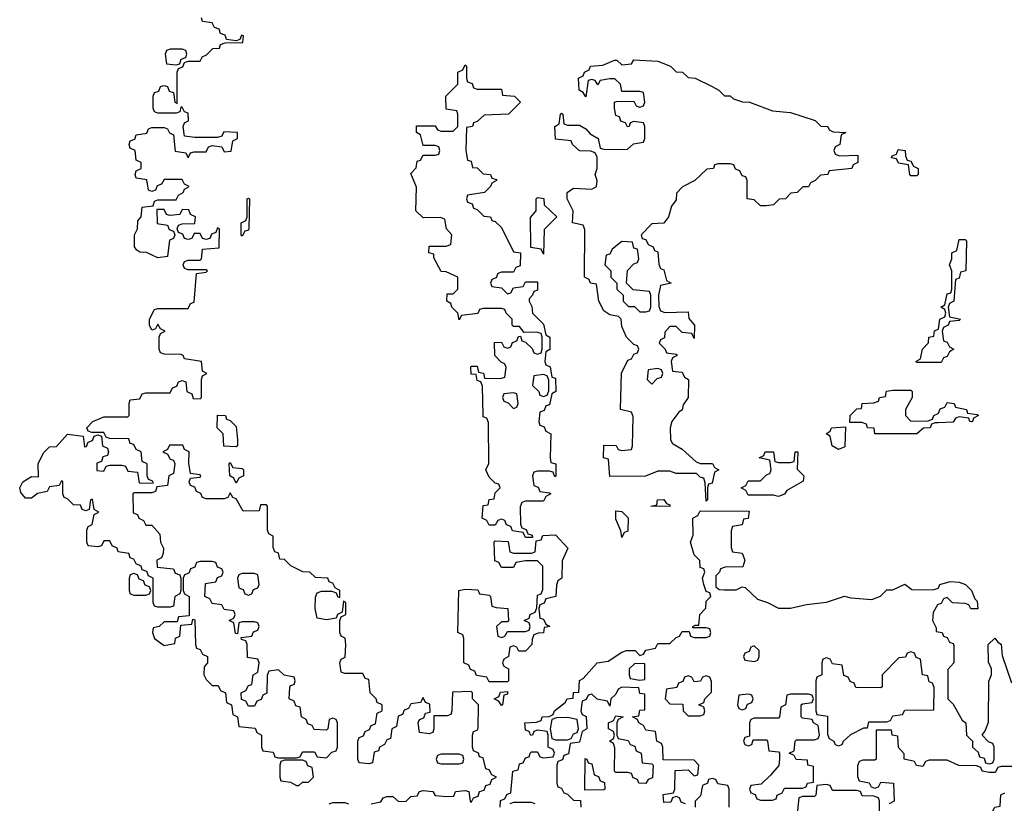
# Model space of a CAD drawing. Header units: inches. Extents: x 2774406 to 2911609, y 892737 to 1000506.
# Tile 49 of 79: x 2806951 to 2810220, y 966163 to 968764. Entities that reach past the tile are written whole.
import ezdxf

# ---------------------------------------------------------------- set-up
doc = ezdxf.new("R2010")
doc.units = ezdxf.units.IN
doc.header["$MEASUREMENT"] = 0
doc.layers.add('C8906', color=7, linetype='Continuous')
doc.layers.add('C8916', color=7, linetype='Continuous')

msp = doc.modelspace()

# ---------------------------------------------------------------- linework, layer by layer
at = {"layer": 'C8906', "color": 6}
for points in [[(2808118, 966162), (2808150, 966168), (2808158, 966182), (2808170, 966186), (2808190, 966186), (2808209.1, 966169.1), (2808234, 966170), (2808250, 966186), (2808270, 966188), (2808278, 966202), (2808290, 966206), (2808322, 966202), (2808330, 966188.7), (2808370, 966186), (2808392.7, 966187.3), (2808398, 966202), (2808430, 966206), (2808442, 966202), (2808446, 966170), (2808450, 966166), (2808458, 966182), (2808472.7, 966187.3), (2808478, 966202), (2808492.7, 966207.3), (2808498, 966222), (2808512.7, 966227.3), (2808518, 966242), (2808534, 966250), (2808518, 966258), (2808510, 966274), (2808498, 966278), (2808490, 966314), (2808478, 966318), (2808474, 966330), (2808458, 966338), (2808454, 966350), (2808454, 966390), (2808458, 966402), (2808470, 966406), (2808472.7, 966412.7), (2808474, 966490), (2808454, 966510), (2808454, 966530), (2808450, 966534), (2808387.3, 966532.7), (2808386, 966470), (2808382, 966458), (2808370, 966454), (2808326, 966454), (2808326, 966410), (2808322, 966398), (2808310, 966394), (2808278, 966398), (2808274, 966430), (2808278, 966442), (2808292.7, 966447.3), (2808298, 966462), (2808314, 966466), (2808312.7, 966492.7), (2808298, 966498), (2808290, 966514), (2808282, 966498), (2808250, 966494), (2808242, 966478), (2808227.3, 966472.7), (2808222, 966458), (2808207.3, 966452.7), (2808202, 966418), (2808186, 966410), (2808182, 966378), (2808170, 966374), (2808162, 966358), (2808146, 966350), (2808142, 966338), (2808127.3, 966332.7), (2808122, 966298), (2808110, 966294), (2808078, 966298), (2808074, 966310), (2808074, 966370), (2808078, 966382), (2808092.7, 966387.3), (2808098, 966402), (2808112, 966408), (2808118, 966422), (2808132.7, 966427.3), (2808138, 966462), (2808154, 966470), (2808154, 966490), (2808138, 966498), (2808134, 966510), (2808114, 966530), (2808110, 966574), (2808098, 966578), (2808090, 966594), (2808030, 966594), (2808018, 966598), (2808014, 966630), (2808018, 966642), (2808031.6, 966648.4), (2808034, 966690), (2808031.3, 966711.3), (2808018, 966718), (2808014, 966730), (2808014, 966770), (2808018, 966782), (2808034, 966790), (2808034, 966830), (2808026, 966834), (2808022, 966798), (2808006, 966790), (2808002, 966778), (2807970, 966772), (2807938, 966778), (2807932, 966810), (2807932.7, 966847.3), (2807938, 966862), (2807952.7, 966867.3), (2807987.3, 966867.3), (2808002, 966862), (2808006, 966850), (2808014, 966846), (2808014, 966870), (2807998, 966878), (2807990, 966894), (2807978, 966898), (2807974, 966910), (2807932.7, 966912.7), (2807914, 966930), (2807891.3, 966931.3), (2807851, 966951), (2807830, 966972), (2807814, 966974), (2807810, 966994), (2807798, 966998), (2807792.7, 967012.7), (2807792, 967050), (2807778, 967058), (2807774, 967070), (2807774, 967150), (2807770, 967154), (2807750, 967154), (2807746, 967134), (2807692.7, 967132.7), (2807670, 967174), (2807658, 967178), (2807650, 967194), (2807642, 967178), (2807630, 967174), (2807570, 967174), (2807558, 967178), (2807552, 967192), (2807538, 967198), (2807532.7, 967212.7), (2807518, 967218), (2807514, 967230), (2807518, 967242), (2807550, 967246), (2807552, 967250), (2807550, 967254), (2807518, 967258), (2807512.7, 967292.7), (2807514, 967330), (2807498, 967338), (2807492, 967352), (2807448.4, 967351.6), (2807442, 967338), (2807426, 967330), (2807442, 967322), (2807450, 967306), (2807462, 967302), (2807466, 967290), (2807462, 967258), (2807446, 967250), (2807442, 967218), (2807406, 967214), (2807402, 967198), (2807390, 967194), (2807330, 967194), (2807326, 967190), (2807327.3, 967127.3), (2807342, 967122), (2807346, 967110), (2807362, 967102), (2807370, 967086), (2807390, 967086), (2807416.4, 967056.4), (2807418, 967030), (2807428, 967010), (2807427.3, 966992.7), (2807422, 966978), (2807406, 966970), (2807407.3, 966947.3), (2807462, 966942), (2807467.3, 966927.3), (2807482, 966922), (2807486, 966910), (2807486, 966870), (2807482, 966858), (2807466, 966850), (2807462, 966818), (2807450, 966814), (2807410, 966814), (2807398, 966818), (2807394, 966830), (2807394, 966910), (2807378, 966918), (2807372.7, 966932.7), (2807358, 966938), (2807354, 966950), (2807338, 966958), (2807330, 966974), (2807318, 966978), (2807312.7, 966992.7), (2807278, 966998), (2807274, 967010), (2807258, 967018), (2807250, 967034), (2807230, 967034), (2807222, 967018), (2807210, 967014), (2807178, 967018), (2807174, 967030), (2807174, 967070), (2807178, 967082), (2807191.6, 967088.4), (2807198, 967122), (2807214, 967130), (2807198, 967138), (2807192.7, 967172.7), (2807186, 967170), (2807182, 967138), (2807170, 967134), (2807158, 967138), (2807152.7, 967152.7), (2807130, 967154), (2807110, 967174), (2807098, 967178), (2807094, 967190), (2807094, 967230), (2807090, 967234), (2807082, 967218), (2807050, 967214), (2807042, 967198), (2807010, 967192), (2806990, 967176), (2806970, 967176), (2806954.4, 967194.4), (2806950.8, 967210), (2806961, 967230), (2806990, 967248), (2807012.7, 967247.3), (2807012, 967290), (2807030, 967326), (2807050, 967346), (2807072.7, 967347.3), (2807110, 967388), (2807162, 967382), (2807166, 967346), (2807172.7, 967347.3), (2807178, 967362), (2807192.7, 967367.3), (2807198, 967382), (2807210, 967386), (2807222, 967382), (2807226, 967350), (2807242, 967342), (2807246, 967330), (2807242, 967318), (2807227.3, 967312.7), (2807222, 967298), (2807207.3, 967292.7), (2807207.3, 967267.3), (2807230, 967266), (2807238, 967282), (2807250, 967286), (2807290, 967286), (2807302, 967282), (2807310, 967266), (2807342, 967262), (2807347.3, 967227.3), (2807394, 967226), (2807392.7, 967232.7), (2807378, 967238), (2807374, 967250), (2807374, 967290), (2807358, 967298), (2807354, 967330), (2807338, 967338), (2807330, 967354), (2807318, 967358), (2807312.7, 967372.7), (2807250, 967374), (2807238, 967378), (2807230, 967394), (2807190, 967394), (2807178, 967398), (2807174, 967410), (2807194, 967430), (2807230, 967446), (2807310, 967446), (2807314, 967450), (2807314, 967490), (2807318, 967502), (2807350, 967506), (2807358, 967522), (2807370, 967526), (2807450, 967526), (2807458, 967542), (2807472.7, 967547.3), (2807478, 967562), (2807490, 967566), (2807502, 967562), (2807506, 967530), (2807522, 967522), (2807527.3, 967507.3), (2807550, 967506), (2807554, 967510), (2807554, 967570), (2807558, 967582), (2807572, 967590), (2807558, 967598), (2807554, 967630), (2807498, 967638), (2807494, 967650), (2807487.3, 967652.7), (2807430, 967654), (2807418, 967658), (2807414, 967670), (2807414, 967710), (2807418, 967722), (2807434, 967730), (2807418, 967738), (2807410, 967754), (2807402, 967738), (2807390, 967734), (2807382, 967750), (2807382, 967770), (2807398, 967802), (2807410, 967806), (2807510, 967806), (2807518, 967822), (2807530, 967826), (2807538, 967922), (2807570, 967926), (2807574, 967930), (2807570, 967934), (2807510, 967934), (2807498, 967938), (2807494, 967950), (2807498, 967962), (2807510, 967966), (2807550, 967966), (2807554, 967970), (2807558, 968002), (2807612.7, 968007.3), (2807614, 968070), (2807607.3, 968072.7), (2807602, 968058), (2807587.3, 968052.7), (2807582, 968038), (2807570, 968034), (2807558, 968038), (2807550, 968054), (2807530, 968054), (2807522, 968038), (2807510, 968034), (2807498, 968038), (2807492.7, 968052.7), (2807478, 968058), (2807474, 968070), (2807478, 968082), (2807490, 968086), (2807532.7, 968087.3), (2807534, 968110), (2807518, 968118), (2807512.7, 968132.7), (2807490, 968134), (2807482, 968118), (2807450, 968114), (2807438, 968118), (2807430, 968134), (2807406, 968134), (2807407.3, 968087.3), (2807442, 968082), (2807447.3, 968067.3), (2807462, 968062), (2807466, 968050), (2807462, 968038), (2807448, 968032), (2807442, 967978), (2807410, 967974), (2807371.6, 967991.6), (2807350, 967992), (2807339.6, 967999.6), (2807332, 968010), (2807332, 968050), (2807342, 968070), (2807343.6, 968096.4), (2807354, 968110), (2807358, 968142), (2807394, 968146), (2807398, 968162), (2807410, 968166), (2807470, 968166), (2807478, 968182), (2807494, 968190), (2807498, 968202), (2807514, 968210), (2807498, 968218), (2807490, 968234), (2807430, 968234), (2807422, 968218), (2807407.3, 968212.7), (2807402, 968198), (2807390, 968194), (2807378, 968198), (2807372.7, 968232.7), (2807338, 968238), (2807334, 968250), (2807338, 968262), (2807354, 968270), (2807354, 968290), (2807338, 968298), (2807334, 968330), (2807318, 968338), (2807314, 968350), (2807318, 968362), (2807332.7, 968367.3), (2807338, 968382), (2807372.7, 968387.3), (2807378, 968402), (2807390, 968406), (2807430, 968406), (2807442, 968402), (2807448, 968388), (2807462, 968382), (2807467.3, 968327.3), (2807502, 968322), (2807510, 968306), (2807518, 968322), (2807530, 968326), (2807570, 968326), (2807578, 968342), (2807590, 968346), (2807622, 968342), (2807630, 968326), (2807652.7, 968327.3), (2807658, 968362), (2807674, 968370), (2807674, 968390), (2807628.4, 968391.6), (2807622, 968378), (2807607.3, 968372.7), (2807532.7, 968372.7), (2807498, 968378), (2807494, 968410), (2807498, 968422), (2807511.6, 968428.4), (2807510, 968454), (2807498, 968458), (2807490, 968474), (2807486, 968474), (2807482, 968458), (2807470, 968454), (2807410, 968454), (2807398, 968458), (2807394, 968470), (2807394, 968510), (2807398, 968522), (2807412.7, 968527.3), (2807418, 968542), (2807430, 968546), (2807442, 968542), (2807447.3, 968527.3), (2807462, 968522), (2807466, 968490), (2807474, 968486), (2807474, 968590), (2807478, 968602), (2807492.7, 968607.3), (2807498, 968622), (2807510, 968626), (2807550, 968626), (2807558, 968642), (2807570, 968646), (2807591.6, 968668.4), (2807614, 968670), (2807618, 968682), (2807632.7, 968687.3), (2807691.6, 968688.4), (2807694, 968710), (2807687.3, 968712.7), (2807682, 968698), (2807670, 968694), (2807638, 968698), (2807632.7, 968712.7), (2807618, 968718), (2807612.7, 968732.7), (2807598, 968738), (2807590, 968754), (2807558, 968758), (2807554, 968770)], [(2810000, 967626), (2809930, 967626), (2809926, 967630), (2809942, 967638), (2809948, 967670), (2809968, 967692), (2809969.1, 967710.9), (2809986, 967714), (2809988.4, 967731.6), (2810000, 967737.1)], [(2810000, 967426.3), (2809990, 967426), (2809978, 967422), (2809974, 967410), (2809952, 967408), (2809930, 967389), (2809790, 967389), (2809788, 967408), (2809766, 967410), (2809762, 967422), (2809747.3, 967427.3), (2809707.3, 967427.3), (2809708, 967450), (2809730, 967472), (2809746, 967474), (2809748, 967490), (2809787.3, 967492.7), (2809802, 967498), (2809806, 967510), (2809826, 967514), (2809829.1, 967530.9), (2809850, 967534), (2809910, 967534), (2809914, 967530), (2809914, 967510), (2809892, 967470), (2809892, 967450), (2809910, 967432), (2809967.3, 967432.7), (2809982, 967438), (2809986, 967450), (2810000, 967457)], [(2808546, 966150), (2808547.3, 966172.7), (2808562, 966178), (2808568, 966192), (2808582, 966198), (2808588, 966270), (2808606, 966274), (2808610, 966294), (2808622, 966298), (2808630, 966314), (2808642, 966318), (2808646, 966330), (2808650, 966334), (2808670, 966334), (2808678, 966318), (2808690, 966314), (2808722, 966318), (2808726, 966330), (2808722, 966342), (2808706, 966350), (2808706, 966390), (2808702, 966402), (2808670, 966406), (2808658, 966402), (2808654, 966390), (2808648.4, 966388.4), (2808642, 966402), (2808630, 966406), (2808628, 966430), (2808667.3, 966432.7), (2808682, 966438), (2808686, 966450), (2808708.7, 966451.3), (2808722, 966458), (2808726, 966470), (2808762, 966498), (2808768.7, 966510), (2808788, 966512), (2808790, 966531.3), (2808807.3, 966532.7), (2808810, 966570.8), (2808822, 966578), (2808868.7, 966630), (2808904.7, 966635.3), (2808950, 966664.7), (2808966, 966670), (2808994, 966670), (2809010, 966654), (2809022, 966658), (2809030, 966672), (2809062, 966678), (2809070, 966694), (2809110, 966694), (2809130, 966714), (2809142, 966718), (2809150, 966734), (2809174, 966734), (2809178, 966718), (2809190, 966714), (2809230, 966714), (2809242, 966718), (2809246, 966730), (2809242, 966742), (2809230, 966746), (2809186, 966746), (2809186, 966750), (2809194, 966754), (2809206, 966754), (2809209, 966790), (2809228.9, 966811.1), (2809230, 966834), (2809246, 966850), (2809242, 966862), (2809230, 966866), (2809222, 966890), (2809218, 966910), (2809226, 966930), (2809222, 966942), (2809210, 966946), (2809208.9, 966968.9), (2809190, 966988), (2809178, 967030), (2809187.3, 967052.7), (2809186, 967110), (2809202, 967118), (2809210, 967134), (2809372.7, 967132.7), (2809370, 967108), (2809354, 967106), (2809350, 967088), (2809318, 967082), (2809312.7, 967067.3), (2809312.7, 967012.7), (2809318, 966998), (2809350, 966994), (2809358, 966970), (2809351.6, 966948.4), (2809292.7, 966947.3), (2809278, 966942), (2809274, 966930), (2809262, 966918), (2809262, 966882), (2809272.7, 966872.7), (2809290, 966872), (2809330, 966872), (2809350, 966882), (2809359.6, 966879.6), (2809401, 966841), (2809434, 966830), (2809470, 966810.8), (2809510, 966810.6), (2809563.6, 966823.6), (2809629.2, 966830.8), (2809689.5, 966850.5), (2809710, 966844.7), (2809780.4, 966839.6), (2809809, 966851), (2809830, 966871.3), (2809850, 966872), (2809890, 966890.8), (2809912.7, 966872.7), (2809950, 966871.3), (2809987.3, 966872.7), (2810000, 966877.3)], [(2810000, 966822.7), (2809998, 966822), (2809983.6, 966796.4), (2809982, 966770), (2809994, 966746), (2809994, 966734), (2810000, 966732.8)], [(2809162, 966162), (2809147.3, 966167.3), (2809142, 966182), (2809130, 966186), (2809118, 966182), (2809112.7, 966167.3), (2809090, 966166), (2809087.3, 966192.7), (2809122, 966198), (2809126, 966210), (2809127.3, 966272.7), (2809170, 966274), (2809190, 966254), (2809202, 966258), (2809206, 966290), (2809190, 966306), (2809087.3, 966307.3), (2809086, 966350), (2809082, 966362), (2809066, 966370), (2809062, 966402), (2809030, 966406), (2809022, 966422), (2809006, 966430), (2809002, 966442), (2808986, 966450), (2809006, 966454), (2809010, 966472), (2809026, 966474), (2809026, 966526), (2809010, 966528), (2809006, 966546), (2808950, 966548.7), (2808938, 966542), (2808930, 966526), (2808914, 966510), (2808910, 966486), (2808902, 966502), (2808868.4, 966508.4), (2808850, 966526), (2808838, 966522), (2808832, 966508), (2808818, 966502), (2808814, 966470), (2808818, 966458), (2808831.6, 966451.6), (2808834, 966410), (2808818, 966402), (2808810, 966366), (2808778, 966362), (2808772.7, 966327.3), (2808758, 966322), (2808752.7, 966307.3), (2808738, 966302), (2808734, 966290), (2808734, 966230), (2808738, 966218), (2808750, 966214), (2808758, 966198), (2808770, 966194), (2808790, 966174), (2808812.7, 966172.7), (2808814, 966150)], [(2810000, 966306), (2809970, 966306), (2809958, 966302), (2809950, 966286), (2809928.4, 966288.4), (2809922, 966302), (2809888, 966310), (2809887.3, 966327.3), (2809868.9, 966348.9), (2809866, 966386), (2809848, 966390), (2809846, 966406), (2809794, 966406), (2809794, 966310), (2809790, 966306), (2809750, 966306), (2809738, 966302), (2809732.7, 966287.3), (2809732.7, 966252.7), (2809738, 966238), (2809771.6, 966231.6), (2809778, 966218), (2809790, 966214), (2809802, 966218), (2809810, 966234), (2809852, 966230), (2809854, 966170), (2809838, 966162)], [(2809306, 966150), (2809306, 966210), (2809302, 966222), (2809268.4, 966228.4), (2809262, 966242), (2809250, 966246), (2809238, 966242), (2809234, 966230), (2809218, 966222), (2809211.6, 966188.4), (2809194, 966170), (2809194, 966150)], [(2809806, 966110), (2809806, 966170), (2809802, 966182), (2809787.3, 966187.3), (2809748, 966188), (2809742, 966202), (2809730, 966206), (2809650, 966206), (2809642, 966222), (2809630, 966226), (2809598, 966222), (2809594, 966190), (2809590, 966186), (2809550, 966186), (2809538, 966182), (2809532.7, 966127.3)], [(2807978, 966162), (2807990, 966166), (2808030, 966166), (2808042, 966162)], [(2808662, 966162), (2808650, 966166), (2808590, 966166), (2808578, 966162)]]:
    msp.add_lwpolyline(points, dxfattribs=at)
for points in [[(2807490, 968666), (2807450, 968666), (2807438, 968662), (2807434, 968650), (2807438, 968618), (2807470, 968614), (2807482, 968618), (2807487.3, 968632.7), (2807502, 968638), (2807506, 968650), (2807502, 968662)], [(2808470, 968534), (2808550, 968534), (2808554, 968514), (2808594, 968510), (2808614, 968490), (2808574, 968450), (2808492.7, 968447.3), (2808470, 968426), (2808458, 968422), (2808454, 968410), (2808434, 968406), (2808432, 968330), (2808438, 968298), (2808450, 968294), (2808454, 968274), (2808470, 968272), (2808490, 968252), (2808514, 968250), (2808518, 968238), (2808534, 968234), (2808534, 968230), (2808518, 968222), (2808514, 968210), (2808494, 968190), (2808438, 968182), (2808434, 968170), (2808438, 968158), (2808452.7, 968152.7), (2808458, 968138), (2808470, 968134), (2808492, 968112), (2808514, 968110), (2808518, 968098), (2808530, 968094), (2808550, 968074), (2808590, 967994), (2808614, 967990), (2808612.7, 967947.3), (2808598, 967942), (2808590, 967926), (2808550, 967926), (2808538, 967922), (2808532.7, 967907.3), (2808518, 967902), (2808514, 967890), (2808518, 967878), (2808550, 967874), (2808570, 967854), (2808582, 967858), (2808590, 967874), (2808622, 967878), (2808630, 967894), (2808670, 967894), (2808670, 967866), (2808658, 967862), (2808654, 967850), (2808642, 967838), (2808642, 967830), (2808651.6, 967811.6), (2808654, 967790), (2808690, 967754), (2808698, 967718), (2808711.3, 967710), (2808711.1, 967668.9), (2808698, 967662), (2808694, 967630), (2808698, 967618), (2808711.6, 967611.6), (2808718, 967578), (2808730, 967574), (2808731, 967530), (2808718, 967522), (2808710, 967486), (2808698, 967482), (2808692.7, 967467.3), (2808678, 967462), (2808674, 967430), (2808678, 967418), (2808692.7, 967412.7), (2808698, 967398), (2808714, 967390), (2808712, 967310), (2808714, 967294), (2808730.8, 967290), (2808731.3, 967248.7), (2808727.3, 967247.3), (2808722, 967262), (2808710, 967266), (2808670, 967266), (2808658, 967262), (2808654, 967250), (2808658, 967218), (2808672.7, 967212.7), (2808678, 967198), (2808710, 967194), (2808714, 967190), (2808698, 967182), (2808690, 967166), (2808630, 967166), (2808618, 967162), (2808612.7, 967147.3), (2808614, 967090), (2808618, 967078), (2808632, 967072), (2808638, 967058), (2808652.7, 967052.7), (2808654, 967046), (2808650, 967046), (2808630, 967046), (2808622, 967062), (2808587.3, 967067.3), (2808582, 967082), (2808567.3, 967087.3), (2808562, 967102), (2808550, 967106), (2808538, 967102), (2808530, 967086), (2808510, 967086), (2808502, 967102), (2808486, 967110), (2808490, 967152), (2808506, 967154), (2808510, 967172), (2808526, 967174), (2808530, 967194), (2808546, 967210), (2808542, 967222), (2808530, 967226), (2808510, 967246), (2808498, 967270), (2808508.4, 967291.6), (2808507.3, 967427.3), (2808502, 967442), (2808490, 967446), (2808489.4, 967449.4), (2808488, 967548), (2808482, 967562), (2808470, 967566), (2808466, 967586), (2808450, 967588), (2808448.7, 967610), (2808450, 967614), (2808470, 967614), (2808474, 967594), (2808491.1, 967591.1), (2808494, 967574), (2808547.3, 967572.7), (2808562, 967578), (2808566, 967610), (2808562, 967622), (2808550, 967626), (2808528, 967650), (2808527.3, 967692.7), (2808550, 967694), (2808558, 967678), (2808570, 967674), (2808582, 967678), (2808587.3, 967692.7), (2808602, 967698), (2808607.3, 967712.7), (2808614, 967714), (2808618, 967698), (2808630, 967694), (2808652.7, 967672.7), (2808658, 967658), (2808670, 967654), (2808682, 967658), (2808686, 967670), (2808686, 967710), (2808682, 967722), (2808667.3, 967727.3), (2808626, 967726), (2808610, 967746), (2808590, 967746), (2808586, 967750), (2808586, 967770), (2808566, 967790), (2808562, 967802), (2808550, 967806), (2808490, 967806), (2808478, 967802), (2808471.6, 967788.4), (2808418, 967782), (2808410, 967768), (2808406, 967790), (2808386, 967810), (2808382, 967822), (2808369, 967830), (2808370, 967854), (2808390, 967854), (2808406, 967870), (2808406, 967910), (2808367.3, 967927.3), (2808350, 967928), (2808326, 967974), (2808326, 967986), (2808309.3, 967990), (2808310, 968012), (2808367.3, 968012.7), (2808382, 968018), (2808386, 968050), (2808368, 968070), (2808362, 968102), (2808347.3, 968107.3), (2808290, 968106), (2808266, 968130), (2808268.4, 968208.4), (2808250, 968254), (2808267.3, 968272.7), (2808270, 968294), (2808282, 968298), (2808290, 968314), (2808330, 968314), (2808342, 968318), (2808346, 968330), (2808342, 968342), (2808330, 968346), (2808290, 968346), (2808282, 968382), (2808268, 968390), (2808268, 968412), (2808330, 968412), (2808338, 968398), (2808350, 968394), (2808390, 968394), (2808406, 968410), (2808406, 968450), (2808402, 968462), (2808367.3, 968467.3), (2808366, 968510), (2808406, 968550), (2808406, 968590), (2808422, 968598), (2808430, 968614), (2808434, 968610), (2808434, 968570), (2808438, 968558), (2808452.7, 968552.7), (2808458, 968538)], [(2809672.7, 968312.7), (2809734, 968314), (2809734, 968290), (2809718, 968282), (2809714, 968270), (2809638, 968262), (2809634, 968250), (2809610, 968248), (2809592, 968230), (2809576.9, 968223.1), (2809570, 968209.2), (2809551.1, 968208.9), (2809532, 968190), (2809511.6, 968188.4), (2809494, 968170), (2809472, 968168), (2809454, 968150), (2809430, 968146), (2809410, 968146), (2809390, 968166), (2809366, 968170), (2809366, 968230), (2809362, 968242), (2809350, 968246), (2809342, 968262), (2809328, 968268), (2809322, 968282), (2809310, 968286), (2809270, 968286), (2809258, 968282), (2809254, 968270), (2809232, 968268), (2809192, 968230), (2809151.1, 968208.9), (2809132, 968188), (2809130, 968166), (2809115.3, 968144.7), (2809104.7, 968110), (2809090, 968089), (2809050, 968086), (2809014, 968050), (2809018, 968038), (2809030, 968034), (2809038, 968018), (2809054, 968010), (2809058, 967998), (2809070, 967994), (2809072.7, 967952.7), (2809078, 967938), (2809090, 967934), (2809098, 967898), (2809114, 967890), (2809078, 967882), (2809072, 967850), (2809072.7, 967812.7), (2809078, 967798), (2809092.7, 967792.7), (2809170, 967794), (2809172.7, 967772.7), (2809191.3, 967750), (2809190, 967706), (2809182, 967722), (2809150, 967726), (2809130, 967746), (2809110, 967746), (2809092.7, 967727.3), (2809091.6, 967708.4), (2809078, 967702), (2809074, 967690), (2809094, 967670), (2809098, 967658), (2809130, 967654), (2809134, 967650), (2809118, 967642), (2809114, 967630), (2809118, 967598), (2809150, 967594), (2809158, 967578), (2809171.3, 967570), (2809170.8, 967510), (2809154, 967486), (2809150, 967469), (2809138.8, 967461.2), (2809116, 967430), (2809110.8, 967410), (2809111.3, 967370), (2809118, 967358), (2809150, 967338.8), (2809196.9, 967296.9), (2809210, 967291.3), (2809251.1, 967291.1), (2809258, 967278), (2809272, 967270), (2809258, 967262), (2809250, 967226), (2809238, 967222), (2809234, 967210), (2809234, 967170), (2809230, 967166), (2809227.3, 967227.3), (2809222, 967242), (2809210, 967246), (2809198, 967258), (2809130, 967258), (2809110, 967266), (2809070, 967266), (2809028.9, 967248.9), (2808910, 967248), (2808906, 967306), (2808889, 967310), (2808890, 967352), (2808931.1, 967351.1), (2808938, 967338), (2808950, 967334), (2808982, 967338), (2808986, 967350), (2808987.3, 967447.3), (2808982, 967462), (2808946, 967470), (2808949.3, 967590.7), (2808970, 967634), (2808982, 967638), (2808990, 967654), (2809002, 967658), (2809006, 967670), (2809002, 967682), (2808990, 967686), (2808966, 967710), (2808950, 967746), (2808948, 967770), (2808939, 967779), (2808910, 967784), (2808890, 967798), (2808874, 967830), (2808866, 967886), (2808846, 967890), (2808842, 967902), (2808826, 967910), (2808827.3, 968067.3), (2808822, 968082), (2808786, 968090), (2808788, 968130), (2808768.7, 968170), (2808769, 968191), (2808790, 968204.7), (2808850, 968202), (2808866, 968210), (2808868, 968230), (2808862, 968250), (2808868.7, 968270), (2808868, 968308), (2808862, 968322), (2808847.3, 968327.3), (2808809.1, 968329.1), (2808786, 968350), (2808782, 968362), (2808730, 968368), (2808728, 968410), (2808742, 968418), (2808746, 968450), (2808750, 968454), (2808754, 968450), (2808758, 968418), (2808770, 968414), (2808810, 968414), (2808830, 968402), (2808845.4, 968385.4), (2808872, 968370), (2808878, 968338), (2808890, 968334), (2808967.3, 968332.7), (2808988.4, 968351.6), (2809022, 968358), (2809026, 968370), (2809026, 968410), (2809022, 968422), (2808990, 968426), (2808978, 968422), (2808974, 968410), (2808968.4, 968408.4), (2808962, 968422), (2808947.3, 968427.3), (2808942, 968442), (2808930, 968446), (2808926, 968470), (2808926, 968490), (2808932.7, 968492.7), (2808990, 968494), (2808998, 968478), (2809010, 968474), (2809022, 968478), (2809026, 968490), (2809022, 968522), (2809010, 968526), (2808950, 968526), (2808946, 968550), (2808927.3, 968567.3), (2808910, 968568), (2808878, 968562), (2808870, 968548), (2808862, 968562), (2808850, 968566), (2808838, 968562), (2808830, 968508), (2808822, 968522), (2808808, 968530), (2808806, 968570), (2808822, 968578), (2808826, 968590), (2808842, 968598), (2808846, 968610), (2808887.3, 968612.7), (2808926, 968630), (2808934, 968630), (2808950, 968614), (2808982, 968618), (2808990, 968631), (2809070, 968626.8), (2809111.3, 968610), (2809130, 968591.3), (2809152, 968590), (2809170, 968572), (2809194, 968570), (2809250, 968542), (2809272, 968530), (2809291.3, 968511.3), (2809310, 968511), (2809321, 968501), (2809351, 968491), (2809374, 968490), (2809450, 968462), (2809510, 968456), (2809592, 968430), (2809611.1, 968411.1), (2809634, 968410), (2809638, 968398), (2809652, 968392), (2809694, 968390), (2809678, 968382), (2809674, 968350), (2809658, 968342), (2809654, 968330), (2809658, 968318)], [(2809910, 968246), (2809906, 968250), (2809902, 968282), (2809868.4, 968288.4), (2809862, 968302), (2809846, 968306), (2809847.3, 968312.7), (2809862, 968318), (2809867.3, 968332.7), (2809891.3, 968330), (2809892, 968312), (2809898, 968298), (2809910, 968294), (2809918, 968278), (2809934, 968270), (2809934, 968250), (2809930, 968246)], [(2808690, 967986), (2808682, 968002), (2808648, 968008), (2808647.3, 968107.3), (2808666, 968130), (2808666, 968170), (2808670, 968174), (2808691.1, 968171.1), (2808692, 968150), (2808734, 968110), (2808692, 968068)], [(2807690, 968046), (2807686, 968050), (2807686, 968090), (2807702, 968098), (2807706, 968110), (2807706, 968170), (2807710, 968172), (2807714, 968170), (2807711.6, 968071.6), (2807710, 968066), (2807698, 968062)], [(2808950, 968028), (2808918, 968002), (2808910, 967986), (2808898, 967982), (2808894, 967950), (2808914, 967930), (2808914, 967910), (2808934, 967890), (2808934, 967870), (2808954, 967850), (2808954, 967830), (2808972.7, 967812.7), (2808991.6, 967811.6), (2809010, 967794), (2809030, 967794), (2809042, 967798), (2809046, 967810), (2809046, 967850), (2809042, 967862), (2808988, 967868), (2808966, 967890), (2808968.7, 967931.3), (2808990, 967954), (2809002, 967958), (2809006, 967970), (2809002, 968002), (2808990, 968006), (2808986, 968026)], [(2808690, 967586), (2808658, 967582), (2808654, 967550), (2808674, 967530), (2808678, 967518), (2808690, 967514), (2808702, 967518), (2808707.3, 967532.7), (2808707.3, 967567.3), (2808702, 967582)], [(2809070, 967606), (2809038, 967602), (2809034, 967570), (2809050, 967554), (2809067.3, 967572.7), (2809082, 967578), (2809086, 967590), (2809082, 967602)], [(2808590, 967526), (2808558, 967522), (2808554, 967510), (2808558, 967498), (2808572.7, 967492.7), (2808590, 967474), (2808602, 967478), (2808606, 967490), (2808602, 967522)], [(2807670, 967346), (2807628.4, 967348.4), (2807626, 967390), (2807606, 967410), (2807608, 967452), (2807634, 967450), (2807638, 967438), (2807650, 967434), (2807670, 967414), (2807674, 967370), (2807674, 967350)], [(2809670, 967338), (2809648, 967350), (2809642, 967382), (2809628, 967390), (2809642, 967398), (2809646, 967410), (2809692.7, 967412.7), (2809690, 967346)], [(2809470, 967182), (2809454, 967186), (2809370, 967186), (2809362, 967202), (2809346, 967210), (2809362, 967218), (2809370, 967234), (2809410, 967234), (2809430, 967254), (2809442, 967258), (2809446, 967270), (2809442, 967302), (2809406, 967310), (2809422, 967318), (2809426, 967330), (2809454, 967330), (2809458, 967298), (2809470, 967294), (2809510, 967294), (2809522, 967298), (2809526, 967330), (2809534, 967330), (2809532.7, 967272.7), (2809554, 967250), (2809552, 967232), (2809498, 967202), (2809490, 967189.3)], [(2807670, 967226), (2807662, 967242), (2807648, 967250), (2807646, 967290), (2807650, 967294), (2807658, 967278), (2807690, 967274), (2807694, 967270), (2807694, 967250), (2807678, 967242)], [(2809110, 967148), (2809046, 967150), (2809066, 967154), (2809068, 967170), (2809090, 967171.3), (2809098, 967158), (2809110, 967154)], [(2808950, 967046), (2808947.3, 967067.3), (2808930, 967106), (2808930, 967134), (2808950, 967132), (2808970.7, 967110.7), (2808970, 967066), (2808958, 967062)], [(2808608, 966668), (2808602, 966682), (2808590, 966686), (2808578, 966682), (2808574, 966650), (2808558, 966642), (2808554, 966630), (2808558, 966618), (2808574, 966610), (2808574, 966570), (2808570, 966566), (2808510, 966566), (2808502, 966582), (2808467.3, 966587.3), (2808462, 966602), (2808447.3, 966607.3), (2808442, 966622), (2808426, 966630), (2808426, 966710), (2808422, 966722), (2808406, 966730), (2808408.7, 966870), (2808430, 966874), (2808471.6, 966871.6), (2808478, 966858), (2808510, 966854), (2808514, 966850), (2808518, 966818), (2808532.7, 966812.7), (2808572, 966810), (2808574, 966770), (2808570, 966766), (2808550, 966766), (2808534, 966750), (2808538, 966718), (2808550, 966714), (2808562, 966718), (2808570, 966734), (2808630, 966734), (2808642, 966738), (2808646, 966750), (2808642, 966762), (2808626, 966770), (2808642, 966778), (2808646, 966790), (2808662, 966798), (2808668, 966812), (2808670, 966854), (2808682, 966858), (2808687.3, 966872.7), (2808688, 966950), (2808670, 966968), (2808630, 966968), (2808598, 966962), (2808590, 966946), (2808550, 966946), (2808542, 966962), (2808528.4, 966968.4), (2808526, 967030), (2808530, 967034), (2808572.7, 967032.7), (2808578, 966998), (2808590, 966994), (2808650, 966994), (2808662, 966998), (2808666, 967034), (2808682, 967038), (2808688, 967052), (2808730, 967054), (2808771, 967010), (2808751.6, 966968.4), (2808751, 966910), (2808738, 966902), (2808732.7, 966887.3), (2808731, 966850), (2808698, 966842), (2808692, 966828), (2808678, 966822), (2808674, 966810), (2808678, 966778), (2808690, 966774), (2808698, 966758), (2808710.8, 966750), (2808692.7, 966747.3), (2808690, 966728.7), (2808672, 966728), (2808658, 966722), (2808652, 966708), (2808651.3, 966690), (2808630, 966668.7)], [(2807590, 966966), (2807550, 966966), (2807538, 966962), (2807532.7, 966947.3), (2807518, 966942), (2807512.7, 966927.3), (2807498, 966922), (2807494, 966910), (2807494, 966870), (2807498, 966858), (2807514, 966850), (2807514, 966786), (2807478, 966782), (2807474, 966766), (2807430, 966766), (2807414, 966750), (2807394, 966746), (2807392, 966730), (2807398, 966710), (2807430, 966686.8), (2807466, 966694), (2807468.4, 966711.6), (2807482, 966718), (2807486, 966754), (2807522, 966758), (2807526, 966774), (2807532.7, 966772.7), (2807534, 966690), (2807538, 966678), (2807550, 966674), (2807558, 966658), (2807574, 966650), (2807574, 966630), (2807563.6, 966616.4), (2807562, 966590), (2807570, 966574), (2807590, 966554), (2807610, 966554), (2807618, 966538), (2807634, 966530), (2807638, 966498), (2807654, 966490), (2807658, 966458), (2807674, 966450), (2807678, 966418), (2807732.7, 966412.7), (2807738, 966398), (2807754, 966390), (2807754, 966350), (2807758, 966338), (2807792.7, 966332.7), (2807798, 966318), (2807810, 966314), (2807870, 966314), (2807882, 966318), (2807890, 966334), (2807930, 966334), (2807938, 966318), (2807970, 966314), (2807987.3, 966332.7), (2808002, 966338), (2808006, 966350), (2808006, 966430), (2808002, 966442), (2807990, 966446), (2807978, 966442), (2807974, 966410), (2807970, 966406), (2807928.4, 966408.4), (2807922, 966422), (2807907.3, 966427.3), (2807902, 966442), (2807886, 966450), (2807882, 966482), (2807867.3, 966487.3), (2807862, 966502), (2807846, 966510), (2807847.3, 966547.3), (2807850, 966554), (2807862, 966558), (2807866, 966570), (2807862, 966582), (2807828.4, 966588.4), (2807810, 966606), (2807778, 966602), (2807772.7, 966587.3), (2807771.6, 966528.4), (2807758, 966522), (2807752.7, 966507.3), (2807738, 966502), (2807730, 966486), (2807710, 966486), (2807702, 966502), (2807687.3, 966507.3), (2807686, 966530), (2807702, 966538), (2807710, 966554), (2807722, 966558), (2807726, 966590), (2807742, 966598), (2807746, 966630), (2807742, 966642), (2807707.3, 966647.3), (2807706, 966690), (2807702, 966702), (2807687.3, 966707.3), (2807686, 966714), (2807722, 966718), (2807727.3, 966732.7), (2807742, 966738), (2807746, 966750), (2807742, 966762), (2807730, 966766), (2807690, 966766), (2807678, 966762), (2807674, 966726), (2807667.3, 966727.3), (2807662, 966762), (2807646, 966770), (2807662, 966778), (2807666, 966790), (2807662, 966802), (2807630, 966806), (2807622, 966822), (2807590, 966826), (2807582, 966842), (2807566, 966850), (2807567.3, 966892.7), (2807602, 966898), (2807607.3, 966912.7), (2807622, 966918), (2807626, 966930), (2807622, 966942), (2807607.3, 966947.3), (2807602, 966962)], [(2807330, 966926), (2807318, 966922), (2807314, 966910), (2807314, 966870), (2807318, 966858), (2807330, 966854), (2807370, 966854), (2807382, 966858), (2807386, 966870), (2807382, 966882), (2807367.3, 966887.3), (2807362, 966902), (2807347.3, 966907.3), (2807342, 966922)], [(2807730, 966926), (2807690, 966926), (2807678, 966922), (2807674, 966910), (2807678, 966878), (2807692.7, 966872.7), (2807698, 966858), (2807710, 966854), (2807722, 966858), (2807727.3, 966872.7), (2807742, 966878), (2807746, 966890), (2807742, 966922)], [(2809390, 966686), (2809378, 966682), (2809372.7, 966667.3), (2809358, 966662), (2809354, 966650), (2809358, 966638), (2809390, 966634), (2809402, 966638), (2809406, 966650), (2809406, 966670)], [(2809910, 966666), (2809898, 966662), (2809892, 966648), (2809870, 966646), (2809814, 966590), (2809814, 966550), (2809810, 966546), (2809727.3, 966547.3), (2809722, 966562), (2809708, 966568), (2809702, 966582), (2809687.3, 966587.3), (2809682, 966622), (2809650, 966626), (2809642, 966642), (2809630, 966646), (2809618, 966642), (2809614, 966630), (2809614, 966590), (2809598, 966582), (2809594, 966570), (2809594, 966470), (2809598, 966458), (2809632.7, 966452.7), (2809632.7, 966392.7), (2809638, 966378), (2809654, 966370), (2809658, 966358), (2809670, 966354), (2809682, 966358), (2809686, 966370), (2809710, 966392), (2809754, 966414), (2809766, 966414), (2809770, 966434), (2809830, 966434), (2809842, 966438), (2809850, 966454), (2809882, 966458), (2809890, 966472), (2809986, 966474), (2809987.3, 966547.3), (2809982, 966562), (2809970, 966566), (2809966, 966586), (2809948, 966590), (2809942, 966642), (2809927.3, 966647.3), (2809922, 966662)], [(2808992.7, 966627.3), (2808974, 966610), (2808974, 966590), (2808978, 966578), (2809010, 966572), (2809026, 966574), (2809026, 966626)], [(2809230, 966586), (2809218, 966582), (2809211.6, 966568.4), (2809190, 966566), (2809182, 966582), (2809170, 966586), (2809158, 966582), (2809152.7, 966567.3), (2809138, 966562), (2809132.7, 966547.3), (2809098, 966542), (2809094, 966510), (2809110, 966494), (2809152.7, 966492.7), (2809154, 966470), (2809170, 966454), (2809210, 966454), (2809222, 966458), (2809226, 966470), (2809222, 966482), (2809206, 966490), (2809222, 966498), (2809226, 966510), (2809247.3, 966532.7), (2809247.3, 966567.3), (2809242, 966582)], [(2808550, 966488), (2808542, 966502), (2808526, 966510), (2808542, 966518), (2808547.3, 966532.7), (2808570, 966534), (2808570, 966526), (2808558, 966522), (2808554, 966490)], [(2809370, 966526), (2809338, 966522), (2809334, 966490), (2809338, 966478), (2809350, 966474), (2809362, 966478), (2809367.3, 966492.7), (2809382, 966498), (2809386, 966510), (2809382, 966522)], [(2809570, 966526), (2809510, 966526), (2809498, 966522), (2809494, 966490), (2809478, 966482), (2809474, 966450), (2809470, 966446), (2809390, 966446), (2809378, 966442), (2809374, 966430), (2809374, 966386), (2809358, 966382), (2809354, 966370), (2809358, 966358), (2809370, 966354), (2809382, 966358), (2809386, 966374), (2809430, 966374), (2809434, 966370), (2809438, 966338), (2809470, 966334), (2809474, 966330), (2809474, 966310), (2809471.6, 966288.4), (2809443.6, 966256.4), (2809412.7, 966227.3), (2809378, 966222), (2809374, 966210), (2809378, 966198), (2809392.7, 966192.7), (2809398, 966178), (2809410, 966174), (2809450, 966174), (2809462, 966178), (2809466, 966190), (2809482, 966198), (2809490, 966214), (2809550, 966214), (2809562, 966218), (2809566, 966230), (2809586, 966234), (2809586, 966286), (2809568, 966290), (2809566, 966306), (2809528.4, 966308.4), (2809522, 966322), (2809506, 966330), (2809522, 966338), (2809526, 966370), (2809530, 966374), (2809590, 966374), (2809602, 966378), (2809606, 966390), (2809602, 966422), (2809586, 966430), (2809582, 966442), (2809550, 966446), (2809546, 966450), (2809546, 966490), (2809550, 966494), (2809582, 966498), (2809586, 966510), (2809582, 966522)], [(2808770, 966448), (2808732.7, 966447.3), (2808718, 966442), (2808712, 966410), (2808718, 966378), (2808730, 966374), (2808770, 966374), (2808782, 966378), (2808790, 966394), (2808802, 966398), (2808806, 966410), (2808802, 966442)], [(2809030, 966228.7), (2809006, 966230), (2809002, 966242), (2808987.3, 966247.3), (2808982, 966262), (2808970, 966266), (2808930, 966266), (2808926, 966270), (2808927.3, 966347.3), (2808922, 966362), (2808908.7, 966370), (2808922, 966378), (2808926, 966390), (2808922, 966402), (2808906, 966410), (2808906, 966430), (2808922, 966438), (2808930, 966454), (2808954, 966450), (2808938, 966442), (2808934, 966430), (2808934, 966390), (2808938, 966378), (2808971.6, 966371.6), (2808978, 966358), (2808992.7, 966352.7), (2808998, 966338), (2809014, 966330), (2809018, 966298), (2809050, 966294), (2809054, 966290), (2809051.6, 966248.4), (2809038, 966242)], [(2808410, 966326), (2808350, 966326), (2808338, 966322), (2808334, 966310), (2808338, 966298), (2808350, 966294), (2808410, 966294), (2808422, 966298), (2808426, 966310), (2808422, 966322)], [(2808827.3, 966207.3), (2808828, 966312), (2808834, 966310), (2808838, 966298), (2808850, 966294), (2808858, 966258), (2808872.7, 966252.7), (2808878, 966238), (2808892.7, 966232.7), (2808894, 966210), (2808890, 966208)], [(2807890, 966306), (2807830, 966306), (2807818, 966302), (2807814, 966290), (2807814, 966250), (2807818, 966238), (2807850, 966234), (2807870, 966222), (2807878, 966222), (2807890, 966234), (2807910, 966234), (2807926, 966250), (2807922, 966282), (2807907.3, 966287.3), (2807902, 966302)]]:
    msp.add_lwpolyline(points, close=True, dxfattribs=at)
at = {"layer": 'C8916', "color": 6}
for points in [[(2810000, 967737.1), (2810002, 967738), (2810006, 967770), (2810022, 967778), (2810026, 967790), (2810022, 967802), (2810008.7, 967810), (2810022, 967818), (2810030, 967854), (2810042, 967858), (2810046, 967870), (2810046, 967930), (2810038, 967950), (2810046, 967970), (2810046, 967990), (2810062, 967998), (2810070, 968034), (2810090, 968034), (2810094, 968030), (2810092, 967930), (2810074, 967926), (2810070, 967906), (2810058, 967902), (2810052, 967830), (2810038, 967822), (2810034, 967810), (2810038, 967778), (2810074, 967770), (2810070, 967766), (2810038, 967762), (2810034, 967750), (2810018, 967742), (2810014, 967730), (2810018, 967698), (2810030, 967694), (2810038, 967678), (2810052, 967670), (2810038, 967662), (2810030, 967646), (2810018, 967642), (2810010, 967626), (2810000, 967626)], [(2810000, 967457), (2810002, 967458), (2810007.3, 967472.7), (2810022, 967478), (2810030, 967494), (2810054, 967490), (2810058, 967478), (2810094, 967470), (2810098, 967458), (2810130, 967454), (2810134, 967450), (2810118, 967442), (2810114, 967430), (2810110.9, 967429.1), (2810106, 967430), (2810102, 967442), (2810070, 967446), (2810058, 967442), (2810050, 967428), (2810000, 967426.3)], [(2810000, 966877.3), (2810002, 966878), (2810006, 966890), (2810040.2, 966899.8), (2810070, 966897.3), (2810091, 966890), (2810111, 966870), (2810122, 966842), (2810130, 966834), (2810131.6, 966808.4), (2810108.4, 966808.4), (2810102, 966822), (2810090, 966826), (2810048.4, 966828.4), (2810030, 966846), (2810018, 966842), (2810010, 966826), (2810000, 966822.7)], [(2810000, 966732.8), (2810014, 966730), (2810018, 966718), (2810030, 966714), (2810038, 966698), (2810050, 966694), (2810052.7, 966687.3), (2810052, 966630), (2810032.7, 966607.3), (2810032, 966510), (2810050, 966492), (2810079.6, 966439.6), (2810092, 966430), (2810094, 966390), (2810114, 966370), (2810114, 966350), (2810132.7, 966332.7), (2810138, 966318), (2810152.7, 966312.7), (2810158, 966298), (2810170, 966294), (2810182, 966298), (2810186, 966310), (2810186, 966350), (2810182, 966362), (2810167.3, 966367.3), (2810146, 966390), (2810156.4, 966403.6), (2810167.3, 966432.7), (2810168.4, 966568.4), (2810178, 966590), (2810178, 966610), (2810168, 966632), (2810166, 966690), (2810188.4, 966711.6), (2810198, 966698), (2810210, 966691.3), (2810213.4, 966653.4), (2810243.6, 966563.6)], [(2810250, 966286), (2810210, 966286), (2810198, 966282), (2810190, 966266), (2810170, 966266), (2810146, 966270), (2810142, 966282), (2810127.3, 966287.3), (2810068.9, 966288.9), (2810030, 966306), (2810000, 966306)], [(2810230, 966066), (2810186, 966070), (2810166, 966090), (2810168, 966110), (2810188.7, 966150), (2810206, 966154), (2810208.4, 966191.6), (2810222, 966198)]]:
    msp.add_lwpolyline(points, dxfattribs=at)

doc.saveas('drawing.dxf')
